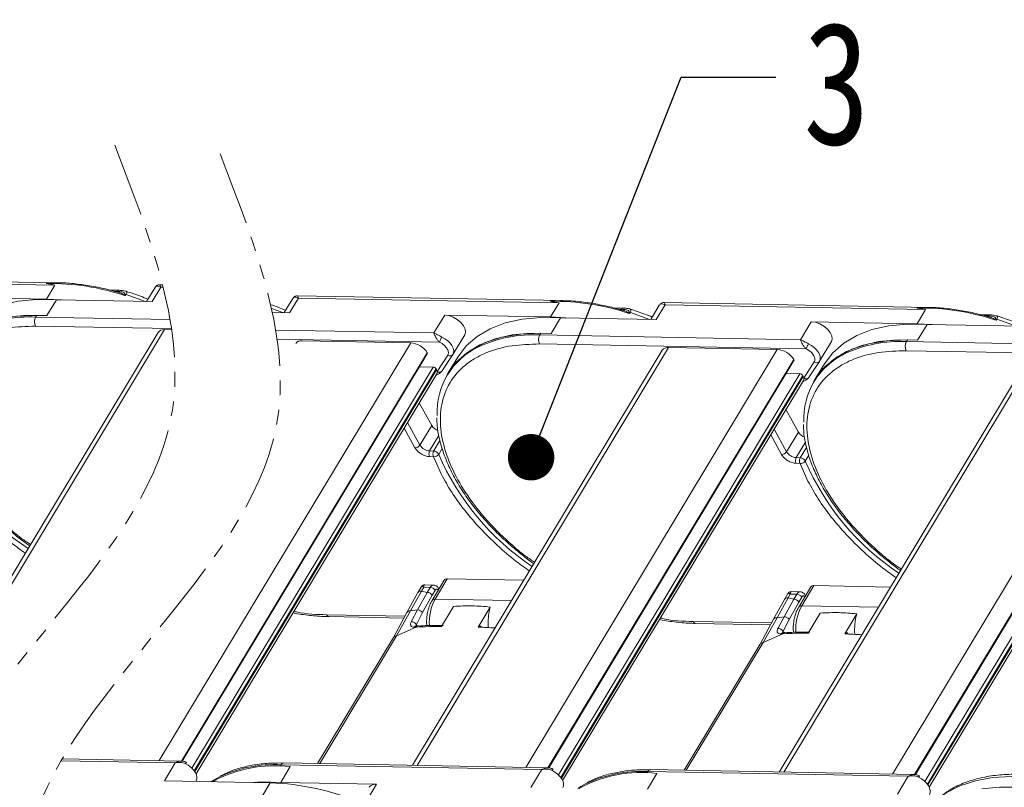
# Model space of a CAD drawing. Header units: millimetres. Extents: x 8853 to 11418, y 45 to 1005.
# Tile 134 of 256: x 9746 to 9852, y 704 to 787. Entities that reach past the tile are written whole.
import ezdxf

# ---------------------------------------------------------------- set-up
doc = ezdxf.new("R2010")
doc.units = ezdxf.units.MM
doc.linetypes.add('PHANTOM2', pattern=[31.75, 15.875, -3.175, 3.175, -3.175, 3.175, -3.175])
doc.styles.get("Standard").update_dxf_attribs({"font": '仿宋_GB2312_0.TTF', "width": 0.8})
doc.dimstyles.new('ISO-25.1', dxfattribs={"dimtxt": 6, "dimasz": 5, "dimexe": 3.5, "dimexo": 0.625, "dimgap": 1.5, "dimtad": 1, "dimtoh": 1, "dimdsep": 46, "dimtxsty": 'Standard', "dimcen": 2.5, "dimadec": 0, "dimazin": 0, "dimtfac": 1, "dimtmove": 0, "dimatfit": 3, "dimfxl": 0, "dimarcsym": 0})

msp = doc.modelspace()

# ---------------------------------------------------------------- linework, layer by layer
at = {"color": 7, "linetype": 'Continuous', "lineweight": 15}
for p, q in [((9749.926, 758.678), (9721.39, 759.202)), ((9721.487, 758.947), (9749.569, 758.432)), ((9749.569, 758.432), (9748.659, 756.921)), ((9756.485, 757.874), (9755.489, 757.892)), ((9755.984, 757.757), (9756.307, 757.751)), ((9760.37, 758.183), (9759.454, 756.662)), ((9760.038, 756.651), (9760.985, 758.223)), ((9761.168, 758.472), (9760.888, 758.477)), ((9760.985, 758.223), (9761.231, 758.218)), ((9737.243, 757.131), (9748.659, 756.921)), ((9748.659, 756.921), (9750.268, 756.831)), ((9748.705, 755.148), (9749.724, 756.841)), ((9749.724, 756.841), (9760.038, 756.651)), ((9757.097, 757.431), (9757.034, 757.328)), ((9757.246, 757.404), (9757.174, 757.283)), ((9759.313, 756.665), (9757.246, 757.404)), ((9775.192, 756.987), (9774.277, 755.466)), ((9774.861, 755.456), (9775.807, 757.027)), ((9804.246, 756.758), (9775.71, 757.282)), ((9775.807, 757.027), (9803.889, 756.512)), ((9803.889, 756.512), (9802.979, 755.001)), ((9843.744, 756.034), (9815.208, 756.557)), ((9774.135, 755.469), (9772.902, 755.91)), ((9772.993, 755.49), (9774.861, 755.456)), ((9810.806, 755.954), (9809.81, 755.972)), ((9810.304, 755.836), (9810.627, 755.83)), ((9811.417, 755.511), (9811.355, 755.407)), ((9811.567, 755.484), (9811.494, 755.363)), ((9813.633, 754.744), (9811.567, 755.484)), ((9814.69, 756.262), (9813.774, 754.742)), ((9814.359, 754.731), (9815.305, 756.302)), ((9815.305, 756.302), (9843.387, 755.787)), ((9843.387, 755.787), (9842.477, 754.276)), ((9747.494, 754.987), (9747.603, 755.169)), ((9761.972, 754.722), (9747.494, 754.987)), ((9748.705, 755.148), (9747.603, 755.169)), ((9791.563, 755.21), (9790.399, 753.277)), ((9791.563, 755.21), (9802.979, 755.001)), ((9802.979, 755.001), (9804.589, 754.91)), ((9803.025, 753.228), (9804.044, 754.92)), ((9804.044, 754.92), (9814.359, 754.731)), ((9831.061, 754.486), (9829.896, 752.552)), ((9831.061, 754.486), (9842.477, 754.276)), ((9850.303, 755.229), (9849.307, 755.247)), ((9849.802, 755.112), (9850.125, 755.106)), ((9850.914, 754.786), (9850.852, 754.683)), ((9851.064, 754.759), (9850.992, 754.639)), ((9853.246, 753.974), (9851.064, 754.759)), ((9760.693, 753.341), (9733.773, 708.639)), ((9734.27, 708.63), (9761.37, 753.633)), ((9762.129, 753.741), (9747.476, 754.01)), ((9761.37, 753.633), (9762.147, 753.619)), ((9790.399, 753.277), (9773.353, 753.589)), ((9801.815, 753.067), (9801.924, 753.248)), ((9803.025, 753.228), (9801.924, 753.248)), ((9842.477, 754.276), (9844.086, 754.186)), ((9842.523, 752.504), (9843.542, 754.196)), ((9843.542, 754.196), (9853.856, 754.007)), ((9787.901, 752.222), (9760.801, 707.22)), ((9791.015, 752.288), (9773.506, 752.609)), ((9776.193, 752.437), (9787.901, 752.222)), ((9792.453, 750.969), (9793.726, 753.084)), ((9829.896, 752.552), (9801.815, 753.067)), ((9831.95, 750.245), (9833.224, 752.36)), ((9841.312, 752.343), (9841.421, 752.524)), ((9869.394, 751.827), (9841.312, 752.343)), ((9842.523, 752.504), (9841.421, 752.524)), ((9763.198, 707.173), (9789.681, 751.151)), ((9815.013, 751.421), (9788.094, 706.719)), ((9788.59, 706.71), (9815.691, 751.713)), ((9827.399, 751.498), (9800.298, 706.495)), ((9830.513, 751.563), (9801.797, 752.09)), ((9815.691, 751.713), (9827.399, 751.498)), ((9870.011, 750.838), (9841.294, 751.365)), ((9763.282, 707.166), (9789.691, 751.021)), ((9790.762, 749.139), (9791.893, 750.877)), ((9791.412, 749.368), (9792.437, 750.944)), ((9792.974, 750.669), (9791.955, 748.977)), ((9792.437, 750.944), (9792.442, 750.952)), ((9792.442, 750.952), (9792.453, 750.969)), ((9802.695, 706.449), (9829.178, 750.426)), ((9802.779, 706.441), (9829.189, 750.297)), ((9854.511, 750.696), (9827.591, 705.995)), ((9828.088, 705.986), (9855.188, 750.988)), ((9830.26, 748.415), (9831.39, 750.152)), ((9830.909, 748.644), (9831.934, 750.219)), ((9831.934, 750.219), (9831.94, 750.228)), ((9831.94, 750.228), (9831.95, 750.245)), ((9866.897, 750.773), (9839.796, 705.771)), ((9790.323, 749.611), (9764.314, 706.422)), ((9764.572, 706.139), (9790.637, 749.422)), ((9790.692, 749.322), (9764.635, 706.052)), ((9788.859, 749.638), (9790.323, 749.611)), ((9790.637, 749.422), (9790.692, 749.322)), ((9832.472, 749.945), (9831.453, 748.253)), ((9842.193, 705.724), (9868.676, 749.702)), ((9842.277, 705.717), (9868.687, 749.572)), ((9764.779, 705.8), (9790.727, 748.89)), ((9791.956, 748.958), (9791.847, 748.776)), ((9829.82, 748.887), (9803.812, 705.697)), ((9804.069, 705.414), (9830.135, 748.698)), ((9830.19, 748.598), (9804.133, 705.328)), ((9804.276, 705.076), (9830.225, 748.165)), ((9828.356, 748.914), (9829.82, 748.887)), ((9830.135, 748.698), (9830.19, 748.598)), ((9831.454, 748.233), (9831.345, 748.052)), ((9869.318, 748.162), (9843.309, 704.973)), ((9843.567, 704.69), (9869.632, 747.973)), ((9869.688, 747.873), (9843.63, 704.603)), ((9843.774, 704.351), (9869.722, 747.44)), ((9790.172, 743.32), (9788.832, 745.743)), ((9829.67, 742.595), (9828.33, 745.018)), ((9788.364, 740.909), (9787.194, 743.023)), ((9788.899, 741.204), (9787.558, 743.628)), ((9788.899, 741.204), (9790.172, 743.32)), ((9828.396, 740.48), (9827.056, 742.903)), ((9790.944, 742.232), (9789.945, 740.574)), ((9791.044, 741.683), (9790.371, 740.566)), ((9827.862, 740.184), (9826.692, 742.299)), ((9828.396, 740.48), (9829.67, 742.595)), ((9789.945, 740.574), (9790.371, 740.566)), ((9790.916, 740.204), (9791.301, 740.843)), ((9830.441, 741.508), (9829.443, 739.85)), ((9830.542, 740.959), (9829.869, 739.842)), ((9790.36, 739.955), (9789.934, 739.963)), ((9791.21, 738.052), (9790.36, 739.955)), ((9829.443, 739.85), (9829.869, 739.842)), ((9830.414, 739.48), (9830.799, 740.118)), ((9829.858, 739.231), (9829.432, 739.239)), ((9830.707, 737.328), (9829.858, 739.231)), ((9790.534, 724.614), (9791.844, 726.79)), ((9791.844, 726.79), (9800.089, 726.639)), ((9789.089, 726.021), (9788.665, 725.315)), ((9789.063, 725.487), (9789.306, 725.889)), ((9789.306, 725.889), (9790.011, 725.876)), ((9790.368, 726.123), (9789.308, 726.142)), ((9790.011, 725.876), (9789.69, 725.343)), ((9791.526, 726.652), (9790.215, 724.477)), ((9790.952, 725.699), (9790.912, 725.77)), ((9831.023, 725.928), (9829.713, 723.752)), ((9830.032, 723.89), (9831.342, 726.065)), ((9831.342, 726.065), (9839.587, 725.914)), ((9788.665, 725.315), (9787.502, 723.17)), ((9787.884, 723.341), (9789.063, 725.487)), ((9788.643, 723.448), (9789.69, 725.343)), ((9789.69, 725.343), (9789.063, 725.487)), ((9789.19, 723.163), (9790.213, 725.028)), ((9790.534, 725.561), (9790.213, 725.028)), ((9798.779, 724.463), (9790.534, 724.614)), ((9828.162, 724.591), (9826.999, 722.445)), ((9827.381, 722.616), (9828.561, 724.763)), ((9828.141, 722.723), (9829.188, 724.619)), ((9828.587, 725.296), (9828.162, 724.591)), ((9828.561, 724.763), (9828.803, 725.165)), ((9829.188, 724.619), (9828.561, 724.763)), ((9828.803, 725.165), (9829.508, 725.152)), ((9829.866, 725.398), (9828.806, 725.418)), ((9829.508, 725.152), (9829.188, 724.619)), ((9830.032, 724.837), (9829.711, 724.304)), ((9830.449, 724.975), (9830.41, 725.046)), ((9792.516, 723.832), (9791.217, 721.676)), ((9795.167, 721.603), (9796.466, 723.76)), ((9828.688, 722.438), (9829.711, 724.304)), ((9838.277, 723.738), (9830.032, 723.89)), ((9778.825, 722.934), (9787.29, 722.779)), ((9779.104, 722.727), (9787.181, 722.578)), ((9787.502, 723.17), (9786.045, 720.481)), ((9786.381, 720.651), (9787.884, 723.341)), ((9787.884, 723.341), (9788.643, 723.448)), ((9788.643, 723.448), (9787.97, 722.184)), ((9788.519, 721.883), (9789.19, 723.163)), ((9825.878, 719.926), (9827.381, 722.616)), ((9827.381, 722.616), (9828.141, 722.723)), ((9828.141, 722.723), (9827.467, 721.46)), ((9832.013, 723.107), (9830.715, 720.951)), ((9834.665, 720.879), (9835.963, 723.035)), ((9788.496, 721.61), (9786.381, 720.651)), ((9788.301, 721.601), (9788.496, 721.61)), ((9788.519, 721.883), (9788.604, 721.731)), ((9789.613, 722.187), (9789.645, 721.766)), ((9797, 721.509), (9795.52, 721.596)), ((9818.323, 722.21), (9826.788, 722.054)), ((9818.601, 722.002), (9826.679, 721.854)), ((9826.999, 722.445), (9825.542, 719.756)), ((9828.017, 721.159), (9828.688, 722.438)), ((9829.111, 721.462), (9829.143, 721.042)), ((9786.045, 720.48), (9777.871, 706.907)), ((9778.102, 706.902), (9786.381, 720.651)), ((9827.994, 720.886), (9825.878, 719.926)), ((9827.799, 720.876), (9827.994, 720.886)), ((9828.017, 721.159), (9828.101, 721.006)), ((9836.498, 720.785), (9835.017, 720.872)), ((9825.542, 719.756), (9817.368, 706.182)), ((9817.599, 706.178), (9825.878, 719.926)), ((9750.239, 707.211), (9762.522, 706.986)), ((9763.164, 707.176), (9750.356, 707.411)), ((9762.522, 706.986), (9761.358, 705.052)), ((9773.846, 706.623), (9773.938, 706.776)), ((9773.912, 704.883), (9774.931, 706.575)), ((9773.938, 706.776), (9802.02, 706.261)), ((9802.662, 706.452), (9774.224, 706.974)), ((9802.02, 706.261), (9800.856, 704.327)), ((9813.344, 705.898), (9813.436, 706.052)), ((9813.409, 704.158), (9814.428, 705.85)), ((9813.436, 706.052), (9841.518, 705.537)), ((9842.159, 705.727), (9813.722, 706.249)), ((9841.518, 705.537), (9840.353, 703.603)), ((9772.774, 704.843), (9761.358, 705.052)), ((9764.764, 704.989), (9764.795, 705.041)), ((9772.774, 704.843), (9771.864, 703.332)), ((9784.226, 704.694), (9773.912, 704.883)), ((9783.28, 703.122), (9784.226, 704.694))]:
    msp.add_line(p, q, dxfattribs=at)
at = {"color": 7, "linetype": 'Continuous', "lineweight": 15, "flags": 128}
for points in [[(9749.724, 756.841), (9747.59, 756.88), (9745.597, 756.694), (9743.773, 756.285), (9742.144, 755.66), (9740.735, 754.827), (9739.566, 753.798), (9738.654, 752.59)], [(9737.405, 750.487), (9737.557, 750.766), (9738.458, 752.009), (9739.623, 753.067), (9741.038, 753.925), (9742.679, 754.57), (9744.523, 754.993), (9746.542, 755.187), (9748.705, 755.148)], [(9747.603, 755.169), (9745.419, 755.083), (9743.411, 754.746), (9741.612, 754.163), (9740.051, 753.342), (9738.754, 752.299), (9737.742, 751.049), (9737.636, 750.878)], [(9793.726, 753.084), (9793.811, 753.352), (9793.769, 753.691), (9793.593, 754.055), (9793.3, 754.413), (9792.914, 754.732), (9792.47, 754.984), (9792.006, 755.149), (9791.563, 755.21)], [(9804.044, 754.92), (9801.911, 754.96), (9799.917, 754.774), (9798.093, 754.365), (9796.464, 753.739), (9795.055, 752.906), (9793.886, 751.878), (9792.974, 750.669)], [(9833.224, 752.36), (9833.308, 752.627), (9833.266, 752.967), (9833.091, 753.331), (9832.797, 753.688), (9832.412, 754.007), (9831.967, 754.26), (9831.504, 754.424), (9831.061, 754.486)], [(9791.726, 748.567), (9791.878, 748.846), (9792.778, 750.088), (9793.944, 751.147), (9795.358, 752.005), (9796.999, 752.65), (9798.843, 753.073), (9800.862, 753.266), (9803.025, 753.228)], [(9801.924, 753.248), (9799.74, 753.163), (9797.731, 752.826), (9795.932, 752.242), (9794.371, 751.422), (9793.074, 750.379), (9792.063, 749.129), (9791.956, 748.958)], [(9843.542, 754.196), (9841.408, 754.235), (9839.415, 754.049), (9837.591, 753.64), (9835.962, 753.015), (9834.553, 752.182), (9833.384, 751.154), (9832.472, 749.945)], [(9792.453, 750.969), (9792.525, 751.153), (9792.535, 751.387), (9792.472, 751.643), (9792.339, 751.91), (9792.142, 752.174), (9791.89, 752.423), (9791.596, 752.646), (9791.272, 752.833)], [(9831.223, 747.842), (9831.375, 748.121), (9832.275, 749.364), (9833.441, 750.422), (9834.856, 751.28), (9836.497, 751.926), (9838.341, 752.348), (9840.36, 752.542), (9842.523, 752.504)], [(9841.421, 752.524), (9839.237, 752.439), (9837.229, 752.101), (9835.43, 751.518), (9833.869, 750.698), (9832.572, 749.654), (9831.56, 748.404), (9831.454, 748.233)], [(9831.95, 750.245), (9832.022, 750.429), (9832.032, 750.663), (9831.97, 750.919), (9831.837, 751.185), (9831.64, 751.449), (9831.388, 751.699), (9831.094, 751.922), (9830.77, 752.108)], [(9788.676, 721.734), (9788.588, 721.73), (9788.482, 721.726)], [(9788.681, 721.734), (9788.682, 721.734), (9788.727, 721.727)], [(9828.174, 721.009), (9828.086, 721.006), (9827.979, 721.001)], [(9828.178, 721.009), (9828.18, 721.009), (9828.224, 721.002)], [(9763.722, 706.964), (9763.733, 707.005), (9763.736, 707.034), (9763.733, 707.048), (9763.721, 707.047), (9763.703, 707.032), (9763.679, 707.002), (9763.649, 706.959), (9763.615, 706.905)], [(9764.795, 705.041), (9764.867, 705.225), (9764.877, 705.459), (9764.814, 705.715), (9764.681, 705.982), (9764.484, 706.246), (9764.233, 706.495), (9763.938, 706.718), (9763.615, 706.905)], [(9803.219, 706.239), (9803.23, 706.281), (9803.234, 706.309), (9803.23, 706.323), (9803.219, 706.323), (9803.201, 706.307), (9803.176, 706.277), (9803.146, 706.234), (9803.112, 706.18)], [(9804.293, 704.316), (9804.365, 704.5), (9804.375, 704.735), (9804.312, 704.991), (9804.179, 705.257), (9803.982, 705.521), (9803.73, 705.771), (9803.436, 705.994), (9803.112, 706.18)], [(9842.717, 705.515), (9842.728, 705.556), (9842.732, 705.585), (9842.728, 705.599), (9842.717, 705.598), (9842.698, 705.582), (9842.674, 705.553), (9842.644, 705.51), (9842.61, 705.456)], [(9845.24, 703.513), (9845.593, 703.748), (9847.062, 704.507), (9848.74, 705.059), (9850.602, 705.395), (9852.622, 705.512), (9854.77, 705.407), (9857.017, 705.081), (9859.328, 704.54), (9861.672, 703.792), (9864.015, 702.846), (9866.323, 701.717), (9868.562, 700.421), (9870.702, 698.976), (9872.71, 697.404), (9874.559, 695.726), (9876.221, 693.967), (9877.672, 692.152)], [(9766.4, 704.959), (9766.722, 705.159), (9767.231, 705.439)], [(9770.973, 704.876), (9771.778, 704.922), (9773.912, 704.883)], [(9805.898, 704.235), (9806.219, 704.434), (9806.729, 704.715)], [(9843.79, 703.592), (9843.862, 703.776), (9843.872, 704.01), (9843.809, 704.266), (9843.676, 704.533), (9843.479, 704.797), (9843.228, 705.046), (9842.934, 705.269), (9842.61, 705.456)]]:
    msp.add_lwpolyline(points, dxfattribs=at)
at = {"color": 7, "linetype": 'Continuous', "lineweight": 15}
for centre, radius, start, end in [((9749.077, 733.213), 25.395, 71.40868, 91.0234), ((9749.925, 758.353), 0.326, 89.24989, 127.14717), ((9756.503, 757.657), 0.217, 94.65154, 154.56292), ((9757.08, 756.903), 0.528, 71.64191, 88.23583), ((9803.397, 731.293), 25.395, 71.40868, 91.0234), ((9804.245, 756.432), 0.326, 89.24989, 127.14717), ((9810.823, 755.737), 0.217, 94.65154, 154.56292), ((9811.401, 754.983), 0.528, 71.64191, 88.23583), ((9842.895, 730.568), 25.395, 71.40868, 91.0234), ((9843.743, 755.708), 0.326, 89.24989, 127.14717), ((9746.81, 740.893), 14.111, 87.21989, 114.77148), ((9748.428, 754.481), 1.062, 151.55189, 206.34093), ((9850.321, 755.013), 0.217, 94.65154, 154.56292), ((9850.898, 754.259), 0.528, 71.64191, 88.23583), ((9761.285, 752.899), 0.739, 83.32884, 143.25353), ((9776.107, 751.703), 0.739, 83.32884, 143.25353), ((9787.757, 749.97), 2.257, 31.55185, 86.34145), ((9793.818, 751.3), 2.971, 148.94298, 160.58607), ((9801.13, 738.972), 14.111, 87.21989, 114.77148), ((9802.749, 752.561), 1.062, 151.55189, 206.34093), ((9840.628, 738.248), 14.111, 87.21989, 114.77148), ((9842.246, 751.837), 1.062, 151.55189, 206.34093), ((9789.581, 751.078), 0.124, 333.00276, 36.20224), ((9798.527, 744.753), 7.772, 115.20625, 182.68102), ((9815.605, 750.979), 0.739, 83.32884, 143.25353), ((9827.255, 749.245), 2.257, 31.55185, 86.34145), ((9833.315, 750.575), 2.971, 148.94298, 160.58607), ((9792.13, 751.193), 0.395, 233.0484, 320.89839), ((9829.078, 750.353), 0.124, 333.00276, 36.20224), ((9838.025, 744.029), 7.772, 115.20625, 182.68102), ((9831.628, 750.468), 0.395, 233.0484, 320.89839), ((9790.297, 749.214), 0.398, 31.5519, 86.34093), ((9790.137, 749.006), 0.639, 12.00383, 29.64401), ((9790.316, 749.05), 0.455, 4.35265, 11.30319), ((9791.007, 749.499), 0.435, 235.74868, 298.41752), ((9790.99, 749.467), 0.442, 240.05224, 292.05671), ((9829.795, 748.489), 0.398, 31.5519, 86.34093), ((9829.634, 748.282), 0.639, 12.00383, 29.64401), ((9829.813, 748.325), 0.455, 4.35265, 11.30319), ((9830.505, 748.774), 0.435, 235.74868, 298.41752), ((9830.488, 748.743), 0.442, 240.05224, 292.05671), ((9791.306, 744.018), 1.331, 211.63082, 249.77828), ((9762.008, 753.119), 27.688, 203.39656, 236.37448), ((9830.804, 743.293), 1.331, 211.63082, 249.77828), ((9788.346, 741.572), 0.664, 271.55609, 326.33674), ((9790.03, 741.899), 1.328, 211.55189, 266.34093), ((9790.529, 740.258), 0.664, 151.55189, 206.34093), ((9790.955, 740.25), 0.664, 151.55189, 206.34093), ((9790.337, 739.923), 0.644, 25.90127, 86.93402), ((9790.432, 740.541), 0.59, 262.98114, 325.20035), ((9816.328, 751.199), 27.688, 203.39656, 236.37448), ((9827.844, 740.848), 0.664, 271.55609, 326.33674), ((9829.528, 741.175), 1.328, 211.55189, 266.34093), ((9830.027, 739.533), 0.664, 151.55189, 206.34093), ((9830.453, 739.526), 0.664, 151.55189, 206.34093), ((9829.93, 739.816), 0.59, 262.98114, 325.20035), ((9829.834, 739.198), 0.644, 25.90127, 86.93402), ((9855.826, 750.475), 27.688, 203.39656, 236.37448), ((9791.804, 726.444), 0.348, 83.32884, 143.25353), ((9790.397, 725.699), 0.425, 93.48531, 155.285), ((9789.968, 725.214), 0.664, 31.55189, 86.34093), ((9790.759, 725.692), 0.172, 349.54273, 26.94123), ((9831.302, 725.72), 0.348, 83.32884, 143.25353), ((9789.013, 725.055), 0.435, 83.33019, 143.23799), ((9789.648, 724.681), 0.664, 31.55189, 86.34094), ((9795.113, 722.121), 5.214, 151.43522, 183.94942), ((9790.49, 724.279), 0.338, 82.532, 145.24813), ((9828.51, 724.331), 0.435, 83.33019, 143.23799), ((9829.145, 723.956), 0.664, 31.55189, 86.34094), ((9829.894, 724.974), 0.425, 93.48531, 155.285), ((9829.466, 724.489), 0.664, 31.55189, 86.34093), ((9830.256, 724.967), 0.172, 349.54273, 26.94123), ((9803.267, 721.967), 7.034, 165.2357, 183.48979), ((9834.611, 721.397), 5.214, 151.43522, 183.94942), ((9829.988, 723.554), 0.338, 82.532, 145.24813), ((9779.146, 723.073), 0.35, 203.40974, 262.29366), ((9787.829, 722.95), 0.394, 82.00518, 145.71371), ((9788.614, 722.723), 0.725, 37.30505, 87.66785), ((9827.326, 722.225), 0.394, 82.00518, 145.71371), ((9828.111, 721.999), 0.725, 37.30505, 87.66785), ((9842.765, 721.243), 7.034, 165.2357, 183.48979), ((9787.951, 721.498), 0.686, 34.13343, 88.44835), ((9788.502, 721.503), 0.224, 95.32161, 153.95612), ((9788.696, 721.512), 0.222, 93.83582, 153.77929), ((9791.674, 645.786), 75.891, 90.34455, 92.3993), ((9791.5, 634.922), 86.758, 86.36637, 87.57757), ((9818.644, 722.349), 0.35, 203.40974, 262.29366), ((9827.449, 720.773), 0.686, 34.13343, 88.44835), ((9786.372, 720.25), 0.401, 88.82517, 144.90057), ((9828, 720.778), 0.224, 95.32161, 153.95612), ((9828.193, 720.788), 0.222, 93.83582, 153.77929), ((9831.171, 645.062), 75.891, 90.34455, 92.3993), ((9830.998, 634.198), 86.758, 86.36637, 87.57757), ((9825.87, 719.525), 0.401, 88.82517, 144.90057), ((9773.257, 692.689), 13.986, 83.12862, 118.70156), ((9773.247, 692.753), 14.04, 87.17896, 115.3705), ((9774.252, 706.627), 0.348, 94.63929, 154.56399), ((9812.755, 691.965), 13.986, 83.12862, 118.70156), ((9812.745, 692.028), 14.04, 87.17896, 115.3705), ((9813.75, 705.903), 0.348, 94.63929, 154.56399), ((9771.695, 676.712), 28.151, 67.53705, 87.80397), ((9784.115, 703.853), 0.848, 82.50572, 144.07665), ((9852.111, 684.075), 20.287, 80.34963, 97.54858)]:
    msp.add_arc(centre, radius, start, end, dxfattribs=at)
at = {"color": 3, "linetype": 'PHANTOM2', "lineweight": 9, "ltscale": 0.5}
for points in [[(9756.02, 773.49), (9762.071, 744.103), (9735.333, 699.545), (9744.243, 663.898)], [(9767.366, 772.568), (9773.417, 743.181), (9746.679, 698.623), (9755.589, 662.976)]]:
    msp.add_spline(points, degree=3, dxfattribs=at)
at = {"color": 7, "linetype": 'Continuous', "lineweight": 15}
for points, knots in [([(9749.569, 758.432), (9749.562, 758.433), (9749.242, 758.501), (9748.93, 758.553), (9748.624, 758.604)], [0, 0, 0, 0, 0.0204419, 1, 1, 1, 1]), ([(9756.498, 757.616), (9756.079, 757.735), (9755.073, 758.022), (9753.493, 758.344), (9751.773, 758.578), (9750.578, 758.685), (9749.982, 758.673), (9749.929, 758.672)], [0, 0, 0, 0, 0.1850005, 0.4437402, 0.7070377, 0.9736658, 1, 1, 1, 1]), ([(9756.307, 757.751), (9756.485, 757.741), (9756.754, 757.725), (9757.01, 757.634), (9757.102, 757.554), (9757.118, 757.496), (9757.111, 757.458), (9757.101, 757.44), (9757.097, 757.431)], [0, 0, 0, 0, 0.49717769, 0.74771159, 0.87345915, 0.94103043, 0.97098221, 1, 1, 1, 1]), ([(9757.173, 757.782), (9757.075, 757.805), (9756.882, 757.851), (9756.616, 757.866), (9756.485, 757.874)], [0, 0, 0, 0, 0.5077535, 1, 1, 1, 1]), ([(9757.009, 757.31), (9756.994, 757.34), (9756.962, 757.4), (9756.84, 757.497), (9756.685, 757.574), (9756.544, 757.609), (9756.499, 757.621)], [0, 0, 0, 0, 0.1805685, 0.3683222, 0.7971142, 1, 1, 1, 1]), ([(9759.607, 756.916), (9759.337, 757.025), (9758.527, 757.352), (9757.714, 757.609), (9757.173, 757.781)], [0, 0, 0, 0, 0.3335894, 1, 1, 1, 1]), ([(9757.173, 757.781), (9757.174, 757.781), (9757.217, 757.778), (9757.264, 757.738), (9757.318, 757.666), (9757.323, 757.557), (9757.271, 757.453), (9757.246, 757.404)], [0, 0, 0, 0, 0.0076738, 0.271629, 0.5028368, 0.7628453, 1, 1, 1, 1]), ([(9760.985, 758.223), (9760.847, 758.277), (9760.634, 758.362), (9760.443, 758.295), (9760.374, 758.183), (9760.343, 758.132)], [0, 0, 0, 0, 0.4984046, 0.7729247, 1, 1, 1, 1]), ([(9760.886, 758.477), (9760.823, 758.473), (9760.715, 758.466), (9760.535, 758.382), (9760.453, 758.287), (9760.408, 758.235)], [0, 0, 0, 0, 0.3893829, 0.6668621, 1, 1, 1, 1]), ([(9760.887, 758.471), (9760.887, 758.473), (9760.886, 758.497), (9760.909, 758.416), (9760.959, 758.287), (9760.985, 758.223)], [0, 0, 0, 0, 0.0446031, 0.5211085, 1, 1, 1, 1]), ([(9775.807, 757.027), (9775.67, 757.082), (9775.457, 757.167), (9775.266, 757.099), (9775.197, 756.987), (9775.165, 756.937)], [0, 0, 0, 0, 0.4984046, 0.7729247, 1, 1, 1, 1]), ([(9775.709, 757.282), (9775.646, 757.278), (9775.538, 757.271), (9775.358, 757.186), (9775.276, 757.091), (9775.231, 757.04)], [0, 0, 0, 0, 0.3893829, 0.6668621, 1, 1, 1, 1]), ([(9775.71, 757.276), (9775.71, 757.278), (9775.709, 757.301), (9775.731, 757.22), (9775.782, 757.091), (9775.807, 757.027)], [0, 0, 0, 0, 0.0446031, 0.5211085, 1, 1, 1, 1]), ([(9803.889, 756.512), (9803.882, 756.513), (9803.563, 756.581), (9803.25, 756.633), (9802.944, 756.684)], [0, 0, 0, 0, 0.0204419, 1, 1, 1, 1]), ([(9810.818, 755.696), (9810.399, 755.815), (9809.393, 756.102), (9807.813, 756.424), (9806.094, 756.658), (9804.898, 756.764), (9804.303, 756.753), (9804.249, 756.752)], [0, 0, 0, 0, 0.1850005, 0.4437402, 0.7070377, 0.9736658, 1, 1, 1, 1]), ([(9815.305, 756.302), (9815.167, 756.357), (9814.954, 756.442), (9814.763, 756.375), (9814.694, 756.263), (9814.663, 756.212)], [0, 0, 0, 0, 0.4984046, 0.7729247, 1, 1, 1, 1]), ([(9815.206, 756.557), (9815.143, 756.553), (9815.036, 756.546), (9814.856, 756.462), (9814.773, 756.367), (9814.729, 756.315)], [0, 0, 0, 0, 0.3893829, 0.6668621, 1, 1, 1, 1]), ([(9815.207, 756.551), (9815.207, 756.553), (9815.206, 756.576), (9815.229, 756.495), (9815.279, 756.367), (9815.305, 756.302)], [0, 0, 0, 0, 0.0446031, 0.5211085, 1, 1, 1, 1]), ([(9774.429, 755.72), (9774.159, 755.829), (9773.62, 756.047), (9773.079, 756.234), (9772.809, 756.323)], [0, 0, 0, 0, 0.3335894, 0.66613526, 0.66613526, 0.66613526, 0.66613526]), ([(9810.627, 755.83), (9810.806, 755.82), (9811.074, 755.805), (9811.331, 755.714), (9811.422, 755.634), (9811.438, 755.576), (9811.431, 755.538), (9811.422, 755.52), (9811.417, 755.511)], [0, 0, 0, 0, 0.4971777, 0.7477116, 0.8734591, 0.9410304, 0.9709822, 1, 1, 1, 1]), ([(9811.493, 755.862), (9811.395, 755.885), (9811.202, 755.931), (9810.936, 755.946), (9810.806, 755.954)], [0, 0, 0, 0, 0.5077535, 1, 1, 1, 1]), ([(9811.33, 755.39), (9811.314, 755.42), (9811.282, 755.48), (9811.16, 755.577), (9811.006, 755.654), (9810.865, 755.689), (9810.819, 755.701)], [0, 0, 0, 0, 0.1805685, 0.3683222, 0.7971142, 1, 1, 1, 1]), ([(9811.493, 755.861), (9811.495, 755.86), (9811.537, 755.857), (9811.585, 755.818), (9811.638, 755.746), (9811.643, 755.636), (9811.591, 755.533), (9811.567, 755.484)], [0, 0, 0, 0, 0.0076738, 0.271629, 0.5028368, 0.7628453, 1, 1, 1, 1]), ([(9813.927, 754.995), (9813.657, 755.105), (9812.847, 755.432), (9812.035, 755.689), (9811.493, 755.86)], [0, 0, 0, 0, 0.3335894, 1, 1, 1, 1]), ([(9843.387, 755.787), (9843.38, 755.789), (9843.06, 755.856), (9842.748, 755.908), (9842.442, 755.96)], [0, 0, 0, 0, 0.0204419, 1, 1, 1, 1]), ([(9850.316, 754.971), (9849.896, 755.091), (9848.891, 755.377), (9847.311, 755.7), (9845.591, 755.933), (9844.396, 756.04), (9843.8, 756.029), (9843.747, 756.028)], [0, 0, 0, 0, 0.1850005, 0.4437402, 0.7070377, 0.9736658, 1, 1, 1, 1]), ([(9850.125, 755.106), (9850.303, 755.096), (9850.572, 755.08), (9850.828, 754.99), (9850.919, 754.909), (9850.936, 754.852), (9850.929, 754.814), (9850.919, 754.795), (9850.914, 754.786)], [0, 0, 0, 0, 0.4971777, 0.7477116, 0.8734591, 0.9410304, 0.9709822, 1, 1, 1, 1]), ([(9850.991, 755.137), (9850.893, 755.16), (9850.7, 755.206), (9850.434, 755.222), (9850.303, 755.229)], [0, 0, 0, 0, 0.5077535, 1, 1, 1, 1]), ([(9850.827, 754.665), (9850.812, 754.695), (9850.78, 754.756), (9850.658, 754.853), (9850.503, 754.929), (9850.362, 754.965), (9850.317, 754.976)], [0, 0, 0, 0, 0.1805685, 0.3683222, 0.7971142, 1, 1, 1, 1]), ([(9853.425, 754.271), (9853.154, 754.38), (9852.344, 754.707), (9851.532, 754.964), (9850.991, 755.136)], [0, 0, 0, 0, 0.3335894, 1, 1, 1, 1]), ([(9850.991, 755.136), (9850.992, 755.136), (9851.035, 755.133), (9851.082, 755.093), (9851.136, 755.021), (9851.141, 754.912), (9851.089, 754.809), (9851.064, 754.759)], [0, 0, 0, 0, 0.0076738, 0.271629, 0.5028368, 0.7628453, 1, 1, 1, 1]), ([(9747.476, 754.01), (9746.462, 753.981), (9744.373, 753.921), (9742.126, 753.28), (9740.524, 752.503), (9739.085, 751.513), (9737.699, 749.933), (9736.951, 747.968), (9736.75, 746.233), (9736.809, 744.454), (9737.325, 742.168), (9738.575, 739.385), (9740.41, 736.593), (9742.434, 734.274), (9744.372, 732.471), (9745.7, 731.318), (9746.611, 730.713), (9746.936, 730.497)], [0, 0, 0, 0, 0.0829403, 0.1708488, 0.2166842, 0.2625294, 0.3560357, 0.4495419, 0.4953773, 0.5412226, 0.629131, 0.7120713, 0.7950117, 0.8829201, 0.9287555, 0.9746008, 1, 1, 1, 1]), ([(9790.399, 753.277), (9790.528, 753.22), (9790.721, 753.136), (9791.022, 752.963), (9791.189, 752.876), (9791.272, 752.833)], [0, 0, 0, 0, 0.4995614, 0.7493161, 1, 1, 1, 1]), ([(9791.015, 752.288), (9790.943, 752.362), (9790.789, 752.52), (9790.623, 752.788), (9790.483, 753.058), (9790.43, 753.196), (9790.399, 753.277)], [0, 0, 0, 0, 0.2345851, 0.4991302, 0.7071887, 1, 1, 1, 1]), ([(9791.015, 752.288), (9791.104, 752.24), (9791.28, 752.144), (9791.513, 751.958), (9791.714, 751.754), (9791.804, 751.611), (9791.848, 751.539)], [0, 0, 0, 0, 0.250098, 0.5000053, 0.7500982, 1, 1, 1, 1]), ([(9829.896, 752.552), (9830.025, 752.496), (9830.219, 752.411), (9830.52, 752.238), (9830.687, 752.152), (9830.77, 752.108)], [0, 0, 0, 0, 0.4995614, 0.7493161, 1, 1, 1, 1]), ([(9830.513, 751.563), (9830.441, 751.637), (9830.286, 751.795), (9830.12, 752.063), (9829.98, 752.334), (9829.927, 752.471), (9829.896, 752.552)], [0, 0, 0, 0, 0.2345851, 0.4991302, 0.7071887, 1, 1, 1, 1]), ([(9801.797, 752.09), (9800.782, 752.061), (9798.693, 752.001), (9796.446, 751.359), (9794.845, 750.583), (9793.406, 749.593), (9792.019, 748.013), (9791.271, 746.048), (9791.07, 744.312), (9791.129, 742.534), (9791.646, 740.247), (9792.895, 737.464), (9794.731, 734.672), (9796.754, 732.353), (9798.692, 730.551), (9800.021, 729.398), (9800.931, 728.792), (9801.256, 728.577)], [0, 0, 0, 0, 0.0829403, 0.1708488, 0.2166842, 0.2625294, 0.3560357, 0.4495419, 0.4953773, 0.5412226, 0.629131, 0.7120713, 0.7950117, 0.8829201, 0.9287555, 0.9746008, 1, 1, 1, 1]), ([(9791.893, 750.877), (9791.916, 750.922), (9791.962, 751.011), (9791.971, 751.175), (9791.94, 751.352), (9791.879, 751.477), (9791.848, 751.539)], [0, 0, 0, 0, 0.2498867, 0.4999954, 0.7498869, 1, 1, 1, 1]), ([(9830.513, 751.563), (9830.601, 751.515), (9830.778, 751.42), (9831.011, 751.234), (9831.211, 751.03), (9831.301, 750.886), (9831.346, 750.814)], [0, 0, 0, 0, 0.250098, 0.5000053, 0.7500982, 1, 1, 1, 1]), ([(9841.294, 751.365), (9840.28, 751.336), (9838.191, 751.276), (9835.944, 750.635), (9834.342, 749.858), (9832.903, 748.868), (9831.517, 747.288), (9830.769, 745.323), (9830.568, 743.588), (9830.627, 741.809), (9831.143, 739.523), (9832.393, 736.74), (9834.228, 733.948), (9836.252, 731.629), (9838.19, 729.827), (9839.518, 728.674), (9840.429, 728.068), (9840.754, 727.852)], [0, 0, 0, 0, 0.0829403, 0.1708488, 0.2166842, 0.2625294, 0.3560357, 0.4495419, 0.4953773, 0.5412226, 0.629131, 0.7120713, 0.7950117, 0.8829201, 0.9287555, 0.9746008, 1, 1, 1, 1]), ([(9831.39, 750.152), (9831.414, 750.197), (9831.46, 750.287), (9831.469, 750.451), (9831.437, 750.628), (9831.377, 750.752), (9831.346, 750.814)], [0, 0, 0, 0, 0.2498867, 0.4999954, 0.7498869, 1, 1, 1, 1]), ([(9790.703, 748.776), (9790.752, 748.793), (9790.852, 748.828), (9790.976, 748.907), (9791.077, 748.985), (9791.13, 749.034), (9791.156, 749.058)], [0, 0, 0, 0, 0.3035338, 0.6152715, 0.807225, 1, 1, 1, 1]), ([(9790.769, 749.085), (9790.772, 749.02), (9790.774, 748.946), (9790.728, 748.899), (9790.722, 748.893)], [0, 0, 0, 0, 0.8695423, 1, 1, 1, 1]), ([(9791.214, 749.116), (9791.209, 749.111), (9791.2, 749.101), (9791.185, 749.087), (9791.171, 749.072), (9791.161, 749.063), (9791.156, 749.058)], [0, 0, 0, 0, 0.24991313, 0.4998257, 0.74989723, 1, 1, 1, 1]), ([(9791.417, 749.376), (9791.415, 749.374), (9791.4, 749.35), (9791.369, 749.303), (9791.32, 749.238), (9791.269, 749.175), (9791.232, 749.136), (9791.214, 749.116)], [0, 0, 0, 0, 0.0206255, 0.2643367, 0.5084883, 0.7540052, 1, 1, 1, 1]), ([(9790.703, 748.776), (9790.687, 748.772), (9790.669, 748.767), (9790.652, 748.763), (9790.65, 748.762)], [0, 0, 0, 0, 0.901767, 1, 1, 1, 1]), ([(9830.201, 748.052), (9830.185, 748.047), (9830.167, 748.042), (9830.15, 748.038), (9830.148, 748.038)], [0, 0, 0, 0, 0.901767, 1, 1, 1, 1]), ([(9830.201, 748.052), (9830.25, 748.069), (9830.35, 748.104), (9830.473, 748.182), (9830.575, 748.261), (9830.627, 748.309), (9830.653, 748.333)], [0, 0, 0, 0, 0.3035338, 0.6152715, 0.807225, 1, 1, 1, 1]), ([(9830.267, 748.36), (9830.269, 748.296), (9830.272, 748.221), (9830.226, 748.175), (9830.22, 748.169)], [0, 0, 0, 0, 0.8695423, 1, 1, 1, 1]), ([(9830.712, 748.392), (9830.707, 748.387), (9830.697, 748.377), (9830.683, 748.362), (9830.668, 748.348), (9830.658, 748.338), (9830.653, 748.333)], [0, 0, 0, 0, 0.24991313, 0.4998257, 0.74989723, 1, 1, 1, 1]), ([(9830.914, 748.652), (9830.913, 748.65), (9830.897, 748.625), (9830.866, 748.579), (9830.818, 748.514), (9830.767, 748.451), (9830.73, 748.411), (9830.712, 748.392)], [0, 0, 0, 0, 0.0206255, 0.2643367, 0.5084883, 0.7540052, 1, 1, 1, 1]), ([(9736.406, 746.064), (9736.411, 745.771), (9736.424, 744.98), (9736.688, 743.629), (9737.168, 742.04), (9737.858, 740.432), (9738.735, 738.826), (9739.786, 737.241), (9740.993, 735.697), (9742.325, 734.223), (9743.759, 732.826), (9745.145, 731.637), (9746.184, 730.817), (9746.715, 730.44), (9746.846, 730.347)], [0, 0, 0, 0, 0.0575643, 0.1555109, 0.2532583, 0.3506893, 0.4476727, 0.5440463, 0.6395131, 0.7334204, 0.8241634, 0.9141984, 0.9788459, 1, 1, 1, 1]), ([(9790.726, 744.144), (9790.731, 743.851), (9790.744, 743.06), (9791.008, 741.709), (9791.488, 740.119), (9792.178, 738.511), (9793.055, 736.906), (9794.107, 735.321), (9795.313, 733.777), (9796.645, 732.302), (9798.079, 730.906), (9799.466, 729.717), (9800.504, 728.897), (9801.035, 728.52), (9801.166, 728.427)], [0, 0, 0, 0, 0.0575643, 0.1555109, 0.2532583, 0.3506893, 0.4476727, 0.5440463, 0.6395131, 0.7334204, 0.8241634, 0.9141984, 0.9788459, 1, 1, 1, 1]), ([(9830.224, 743.42), (9830.229, 743.127), (9830.242, 742.335), (9830.506, 740.985), (9830.986, 739.395), (9831.676, 737.787), (9832.552, 736.181), (9833.604, 734.596), (9834.811, 733.052), (9836.142, 731.578), (9837.576, 730.181), (9838.963, 728.993), (9840.002, 728.172), (9840.533, 727.795), (9840.664, 727.703)], [0, 0, 0, 0, 0.0575643, 0.1555109, 0.2532583, 0.3506893, 0.4476727, 0.5440463, 0.6395131, 0.7334204, 0.8241634, 0.9141984, 0.9788459, 1, 1, 1, 1]), ([(9789.934, 739.963), (9789.794, 739.978), (9789.578, 740.001), (9789.268, 740.121), (9789.033, 740.244), (9788.815, 740.394), (9788.564, 740.612), (9788.443, 740.792), (9788.364, 740.909)], [0, 0, 0, 0, 0.2394429, 0.3696073, 0.4999999, 0.6301644, 0.7605571, 1, 1, 1, 1]), ([(9746.374, 729.564), (9745.897, 729.905), (9744.677, 730.779), (9742.881, 732.33), (9741.012, 734.173), (9739.368, 736.092), (9737.96, 738.036), (9737.243, 739.333), (9736.889, 739.972)], [0, 0, 0, 0, 0.1141816, 0.2923538, 0.4705548, 0.6487269, 0.8269279, 1, 1, 1, 1]), ([(9829.432, 739.239), (9829.292, 739.254), (9829.076, 739.277), (9828.766, 739.396), (9828.531, 739.519), (9828.313, 739.669), (9828.062, 739.887), (9827.94, 740.067), (9827.862, 740.184)], [0, 0, 0, 0, 0.2394429, 0.3696073, 0.4999999, 0.6301644, 0.7605571, 1, 1, 1, 1]), ([(9800.694, 727.643), (9800.217, 727.985), (9798.997, 728.859), (9797.202, 730.41), (9795.332, 732.252), (9793.688, 734.171), (9792.28, 736.116), (9791.563, 737.413), (9791.21, 738.052)], [0, 0, 0, 0, 0.1141816, 0.2923538, 0.4705548, 0.6487269, 0.8269279, 1, 1, 1, 1]), ([(9840.192, 726.919), (9839.715, 727.26), (9838.495, 728.134), (9836.699, 729.685), (9834.83, 731.528), (9833.186, 733.447), (9831.778, 735.391), (9831.061, 736.688), (9830.707, 737.328)], [0, 0, 0, 0, 0.1141816, 0.2923538, 0.4705548, 0.6487269, 0.8269279, 1, 1, 1, 1]), ([(9789.022, 725.874), (9789.025, 725.895), (9789.034, 725.958), (9789.121, 725.983), (9789.245, 725.92), (9789.306, 725.889)], [0, 0, 0, 0, 0.199705, 0.6101758, 1, 1, 1, 1]), ([(9789.413, 726.14), (9789.376, 726.138), (9789.301, 726.134), (9789.194, 726.09), (9789.101, 726.023), (9789.057, 725.962), (9789.035, 725.931)], [0, 0, 0, 0, 0.2456675, 0.5, 0.7543325, 1, 1, 1, 1]), ([(9789.419, 726.138), (9789.417, 726.139), (9789.377, 726.154), (9789.325, 726.093), (9789.312, 725.956), (9789.306, 725.889)], [0, 0, 0, 0, 0.025383, 0.5252634, 1, 1, 1, 1]), ([(9790.908, 725.767), (9790.883, 725.81), (9790.824, 725.917), (9790.673, 726.041), (9790.507, 726.12), (9790.402, 726.114), (9790.372, 726.112)], [0, 0, 0, 0, 0.219294, 0.5391439, 0.8641279, 1, 1, 1, 1]), ([(9790.887, 725.555), (9790.863, 725.589), (9790.826, 725.643), (9790.764, 725.677), (9790.713, 725.688), (9790.662, 725.679), (9790.598, 725.647), (9790.559, 725.595), (9790.534, 725.561)], [0, 0, 0, 0, 0.239443, 0.369379, 0.4999997, 0.629936, 0.760557, 1, 1, 1, 1]), ([(9828.52, 725.149), (9828.523, 725.17), (9828.531, 725.234), (9828.618, 725.259), (9828.743, 725.196), (9828.803, 725.165)], [0, 0, 0, 0, 0.199705, 0.6101758, 1, 1, 1, 1]), ([(9828.911, 725.416), (9828.874, 725.414), (9828.799, 725.41), (9828.692, 725.366), (9828.598, 725.299), (9828.555, 725.237), (9828.533, 725.207)], [0, 0, 0, 0, 0.2456675, 0.5, 0.7543325, 1, 1, 1, 1]), ([(9828.917, 725.414), (9828.915, 725.415), (9828.875, 725.429), (9828.823, 725.368), (9828.81, 725.231), (9828.803, 725.165)], [0, 0, 0, 0, 0.025383, 0.5252634, 1, 1, 1, 1]), ([(9830.405, 725.042), (9830.381, 725.086), (9830.321, 725.193), (9830.17, 725.316), (9830.005, 725.396), (9829.9, 725.389), (9829.869, 725.388)], [0, 0, 0, 0, 0.219294, 0.5391439, 0.8641279, 1, 1, 1, 1]), ([(9830.385, 724.83), (9830.361, 724.865), (9830.324, 724.919), (9830.261, 724.953), (9830.211, 724.963), (9830.16, 724.955), (9830.096, 724.923), (9830.057, 724.871), (9830.032, 724.837)], [0, 0, 0, 0, 0.239443, 0.369379, 0.4999997, 0.629936, 0.760557, 1, 1, 1, 1]), ([(9790.224, 724.465), (9790.195, 724.426), (9790.06, 724.239), (9789.907, 723.846), (9789.739, 723.301), (9789.64, 722.75), (9789.621, 722.363), (9789.613, 722.187)], [0, 0, 0, 0, 0.0691083, 0.323512, 0.5375915, 0.7887765, 1, 1, 1, 1]), ([(9796.466, 723.76), (9796.145, 723.79), (9795.502, 723.85), (9794.521, 723.888), (9793.525, 723.887), (9792.852, 723.85), (9792.516, 723.832)], [0, 0, 0, 0, 0.2490825, 0.4985131, 0.7490679, 1, 1, 1, 1]), ([(9829.722, 723.741), (9829.693, 723.701), (9829.557, 723.515), (9829.405, 723.122), (9829.236, 722.577), (9829.137, 722.025), (9829.119, 721.639), (9829.111, 721.462)], [0, 0, 0, 0, 0.0691083, 0.323512, 0.5375915, 0.7887765, 1, 1, 1, 1]), ([(9775.223, 723.144), (9775.312, 723.125), (9775.988, 722.98), (9777.22, 722.839), (9778.428, 722.722), (9779.034, 722.733), (9779.1, 722.734)], [0, 0, 0, 0, 0.0658449, 0.5033115, 0.9462137, 1, 1, 1, 1]), ([(9775.319, 723.303), (9775.406, 723.282), (9776.634, 722.985), (9777.77, 722.959), (9778.825, 722.934)], [0, 0, 0, 0, 0.0714024, 1, 1, 1, 1]), ([(9814.816, 722.578), (9814.904, 722.557), (9816.132, 722.26), (9817.268, 722.234), (9818.323, 722.21)], [0, 0, 0, 0, 0.0714024, 1, 1, 1, 1]), ([(9835.963, 723.035), (9835.642, 723.065), (9835, 723.126), (9834.019, 723.164), (9833.023, 723.162), (9832.35, 723.126), (9832.013, 723.107)], [0, 0, 0, 0, 0.2490825, 0.4985131, 0.7490679, 1, 1, 1, 1]), ([(9787.97, 722.184), (9787.949, 722.144), (9787.909, 722.062), (9787.883, 721.947), (9787.885, 721.842), (9787.928, 721.723), (9788.05, 721.614), (9788.217, 721.605), (9788.301, 721.601)], [0, 0, 0, 0, 0.1247973, 0.2495507, 0.3740972, 0.4988899, 0.7483525, 1, 1, 1, 1]), ([(9788.496, 721.663), (9788.487, 721.693), (9788.473, 721.738), (9788.49, 721.818), (9788.509, 721.861), (9788.519, 721.883)], [0, 0, 0, 0, 0.4917733, 0.7442845, 1, 1, 1, 1]), ([(9791.403, 721.779), (9790.838, 721.784), (9789.913, 721.792), (9789.027, 721.738), (9788.683, 721.717)], [0, 0, 0, 0, 0.612306, 1, 1, 1, 1]), ([(9795.167, 721.603), (9795.189, 721.634), (9795.234, 721.695), (9795.318, 721.732), (9795.402, 721.722), (9795.472, 721.672), (9795.506, 721.618), (9795.52, 721.596)], [0, 0, 0, 0, 0.214589, 0.4291766, 0.643802, 0.858507, 1, 1, 1, 1]), ([(9814.721, 722.42), (9814.809, 722.401), (9815.486, 722.256), (9816.718, 722.115), (9817.926, 721.998), (9818.532, 722.008), (9818.597, 722.009)], [0, 0, 0, 0, 0.0658449, 0.5033115, 0.9462137, 1, 1, 1, 1]), ([(9827.467, 721.46), (9827.447, 721.419), (9827.407, 721.338), (9827.381, 721.222), (9827.383, 721.117), (9827.425, 720.998), (9827.547, 720.89), (9827.715, 720.881), (9827.799, 720.876)], [0, 0, 0, 0, 0.1247973, 0.2495507, 0.3740972, 0.4988899, 0.7483525, 1, 1, 1, 1]), ([(9827.994, 720.939), (9827.985, 720.968), (9827.97, 721.013), (9827.988, 721.094), (9828.007, 721.137), (9828.017, 721.159)], [0, 0, 0, 0, 0.4917733, 0.7442845, 1, 1, 1, 1]), ([(9830.901, 721.054), (9830.335, 721.059), (9829.411, 721.067), (9828.524, 721.013), (9828.181, 720.992)], [0, 0, 0, 0, 0.612306, 1, 1, 1, 1]), ([(9834.665, 720.879), (9834.687, 720.909), (9834.732, 720.97), (9834.816, 721.008), (9834.9, 720.998), (9834.97, 720.947), (9835.004, 720.893), (9835.017, 720.872)], [0, 0, 0, 0, 0.214589, 0.4291766, 0.643802, 0.858507, 1, 1, 1, 1]), ([(9762.522, 706.986), (9762.638, 707.047), (9762.836, 707.153), (9763.05, 707.17), (9763.139, 707.177)], [0, 0, 0, 0, 0.5845623, 1, 1, 1, 1]), ([(9762.522, 706.986), (9762.702, 707.014), (9762.972, 707.056), (9763.35, 707.011), (9763.526, 706.94), (9763.615, 706.905)], [0, 0, 0, 0, 0.4995614, 0.7493161, 1, 1, 1, 1]), ([(9763.728, 707.049), (9763.613, 707.093), (9763.427, 707.163), (9763.237, 707.173), (9763.164, 707.176)], [0, 0, 0, 0, 0.6198735, 1, 1, 1, 1]), ([(9774.228, 706.966), (9773.743, 706.968), (9772.702, 706.971), (9771.197, 706.807), (9769.713, 706.501), (9768.439, 706.102), (9767.722, 705.742), (9767.418, 705.589)], [0, 0, 0, 0, 0.1877505, 0.4028628, 0.6195814, 0.8381264, 1, 1, 1, 1]), ([(9802.02, 706.261), (9802.136, 706.323), (9802.334, 706.428), (9802.548, 706.445), (9802.637, 706.452)], [0, 0, 0, 0, 0.5845623, 1, 1, 1, 1]), ([(9802.02, 706.261), (9802.2, 706.289), (9802.469, 706.331), (9802.848, 706.286), (9803.024, 706.215), (9803.112, 706.18)], [0, 0, 0, 0, 0.4995614, 0.7493161, 1, 1, 1, 1]), ([(9803.225, 706.325), (9803.11, 706.368), (9802.925, 706.439), (9802.734, 706.448), (9802.662, 706.452)], [0, 0, 0, 0, 0.6198735, 1, 1, 1, 1]), ([(9813.726, 706.242), (9813.24, 706.243), (9812.199, 706.247), (9810.695, 706.082), (9809.211, 705.776), (9807.936, 705.378), (9807.22, 705.018), (9806.915, 704.865)], [0, 0, 0, 0, 0.1877505, 0.4028628, 0.6195814, 0.8381264, 1, 1, 1, 1]), ([(9841.518, 705.537), (9841.633, 705.598), (9841.831, 705.704), (9842.046, 705.721), (9842.135, 705.727)], [0, 0, 0, 0, 0.5845623, 1, 1, 1, 1]), ([(9841.518, 705.537), (9841.697, 705.565), (9841.967, 705.607), (9842.345, 705.562), (9842.522, 705.491), (9842.61, 705.456)], [0, 0, 0, 0, 0.4995614, 0.7493161, 1, 1, 1, 1]), ([(9842.723, 705.6), (9842.608, 705.644), (9842.423, 705.714), (9842.232, 705.724), (9842.16, 705.727)], [0, 0, 0, 0, 0.6198735, 1, 1, 1, 1]), ([(9877.726, 692.578), (9877.498, 692.883), (9876.835, 693.764), (9875.589, 695.191), (9873.944, 696.821), (9872.141, 698.365), (9870.208, 699.805), (9868.167, 701.123), (9866.044, 702.304), (9863.865, 703.331), (9861.658, 704.194), (9859.448, 704.879), (9857.263, 705.379), (9855.129, 705.685), (9853.072, 705.792), (9851.118, 705.696), (9849.289, 705.398), (9847.621, 704.89), (9846.241, 704.27), (9845.514, 703.737), (9845.21, 703.514)], [0, 0, 0, 0, 0.0305958, 0.0885735, 0.1465129, 0.2044052, 0.2622629, 0.3201015, 0.3779382, 0.4357874, 0.4936642, 0.5515866, 0.609572, 0.667635, 0.7257835, 0.7840106, 0.8422717, 0.9004445, 0.9583486, 1, 1, 1, 1])]:
    msp.add_open_spline(points, degree=3, knots=knots, dxfattribs=at)

# ---------------------------------------------------------------- texts
at = {"color": 5, "lineweight": 9, "insert": (9830.198, 786.778), "char_height": 13.2, "width": 1.98, "attachment_point": 1}
msp.add_mtext('3', dxfattribs=at)

# ---------------------------------------------------------------- leaders
at = {"color": 5, "lineweight": 9}
msp.add_leader([(9800.875, 739.892), (9817.055, 780.838), (9827.228, 780.838)], dimstyle='ISO-25.1', override={"dimgap": 1.5, "dimtad": 0, "dimldrblk": 'Dot'}, dxfattribs=at)

doc.saveas('drawing.dxf')
